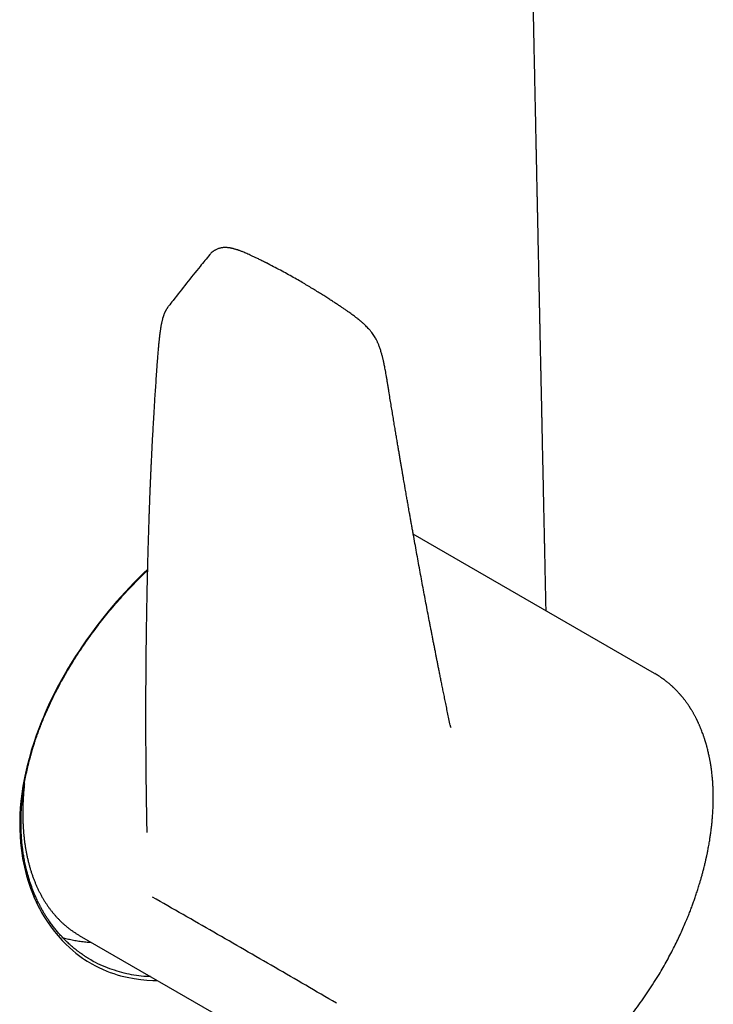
# Model space of a CAD drawing. Header units: millimetres. Extents: x 8 to 616, y 12 to 442.
# Tile 7 of 34: x 575 to 600, y 103 to 138. Entities that reach past the tile are written whole.
import ezdxf

# ---------------------------------------------------------------- set-up
doc = ezdxf.new("R2010")
doc.units = ezdxf.units.MM

msp = doc.modelspace()

# ---------------------------------------------------------------- linework, layer by layer
at = {"color": 7, "linetype": 'Continuous', "lineweight": 30}
for p, q in [((580.178, 127.63), (580.182, 127.636)), ((597.664, 114.444), (588.988, 119.452)), ((597.662, 114.441), (597.694, 114.422)), ((576.982, 105.021), (576.983, 105.021)), ((576.983, 105.021), (588.185, 98.554))]:
    msp.add_line(p, q, dxfattribs=at)
at = {"color": 7, "linetype": 'Continuous', "lineweight": 30, "flags": 128}
msp.add_lwpolyline([(579.43, 118.184), (579.286, 118.048), (578.944, 117.702), (578.627, 117.365), (578.337, 117.04), (578.072, 116.728), (577.831, 116.432), (577.614, 116.153), (577.42, 115.893), (577.247, 115.652), (577.094, 115.432), (576.961, 115.234), (576.847, 115.059), (576.75, 114.906), (576.67, 114.778), (576.616, 114.689), (576.573, 114.616), (576.54, 114.561), (576.53, 114.544), (576.529, 114.542), (576.529, 114.542), (576.529, 114.542), (576.529, 114.542), (576.529, 114.542), (576.342, 114.214), (576.181, 113.914), (576.044, 113.645), (575.928, 113.405), (575.832, 113.197), (575.754, 113.02), (575.692, 112.875), (575.651, 112.775), (575.62, 112.699), (575.613, 112.683), (575.608, 112.669), (575.603, 112.656), (575.598, 112.645), (575.594, 112.636), (575.587, 112.618), (575.512, 112.421), (575.436, 112.214), (575.346, 111.95), (575.258, 111.671), (575.175, 111.377), (575.096, 111.068), (575.025, 110.744), (574.959, 110.391), (574.917, 110.107), (574.885, 109.843), (574.863, 109.6), (574.85, 109.377), (574.842, 109.175), (574.84, 108.993), (574.842, 108.83), (574.852, 108.598), (574.871, 108.346), (574.901, 108.074), (574.946, 107.785), (575.007, 107.479), (575.088, 107.159), (575.156, 106.933), (575.226, 106.725), (575.297, 106.539), (575.366, 106.373), (575.432, 106.227), (575.494, 106.099), (575.551, 105.989), (575.63, 105.844), (575.724, 105.683), (575.836, 105.507), (575.968, 105.319), (576.086, 105.164), (576.219, 105.002), (576.363, 104.842), (576.501, 104.702), (576.629, 104.58), (576.748, 104.476), (576.856, 104.387), (576.951, 104.313), (577.005, 104.273), (577.047, 104.243), (577.1, 104.206), (577.173, 104.157), (577.264, 104.097), (577.433, 103.997), (577.567, 103.924), (577.688, 103.863), (577.822, 103.801), (577.97, 103.738), (578.094, 103.691), (578.219, 103.647), (578.342, 103.608), (578.463, 103.573), (578.582, 103.542), (578.698, 103.515), (578.953, 103.466), (579.192, 103.432), (579.415, 103.412), (579.621, 103.401), (579.793, 103.399)], dxfattribs=at)
at = {"color": 7, "linetype": 'Continuous', "lineweight": 30}
for points, knots in [([(593.763, 116.695), (593.763, 116.699), (593.762, 116.757), (593.759, 116.871), (593.756, 117.04), (593.752, 117.214), (593.748, 117.396), (593.744, 117.584), (593.739, 117.813), (593.734, 118.078), (593.727, 118.375), (593.722, 118.633), (593.717, 118.854), (593.713, 119.039), (593.709, 119.22), (593.706, 119.397), (593.702, 119.572), (593.698, 119.75), (593.694, 119.935), (593.69, 120.144), (593.685, 120.376), (593.68, 120.628), (593.674, 120.879), (593.669, 121.126), (593.664, 121.369), (593.659, 121.611), (593.654, 121.809), (593.651, 121.962), (593.649, 122.07), (593.647, 122.18), (593.644, 122.287), (593.642, 122.39), (593.64, 122.486), (593.638, 122.567), (593.637, 122.635), (593.636, 122.691), (593.635, 122.743), (593.634, 122.796), (593.632, 122.853), (593.631, 122.915), (593.629, 122.995), (593.627, 123.094), (593.625, 123.214), (593.622, 123.345), (593.619, 123.483), (593.616, 123.626), (593.612, 123.834), (593.606, 124.11), (593.6, 124.376), (593.596, 124.567), (593.594, 124.682), (593.591, 124.796), (593.589, 124.906), (593.587, 125.008), (593.585, 125.107), (593.583, 125.202), (593.581, 125.291), (593.579, 125.369), (593.578, 125.436), (593.576, 125.497), (593.575, 125.558), (593.574, 125.626), (593.572, 125.701), (593.57, 125.783), (593.568, 125.872), (593.566, 125.972), (593.564, 126.082), (593.561, 126.201), (593.559, 126.326), (593.556, 126.456), (593.553, 126.591), (593.55, 126.731), (593.547, 126.876), (593.544, 127.026), (593.541, 127.181), (593.538, 127.318), (593.535, 127.433), (593.534, 127.522), (593.532, 127.601), (593.53, 127.672), (593.529, 127.735), (593.528, 127.786), (593.527, 127.828), (593.526, 127.861), (593.526, 127.894), (593.525, 127.93), (593.524, 127.976), (593.523, 128.033), (593.521, 128.104), (593.52, 128.18), (593.518, 128.261), (593.516, 128.346), (593.514, 128.436), (593.512, 128.529), (593.51, 128.621), (593.507, 128.761), (593.504, 128.947), (593.499, 129.175), (593.494, 129.395), (593.489, 129.626), (593.484, 129.869), (593.479, 130.122), (593.474, 130.367), (593.469, 130.603), (593.465, 130.802), (593.461, 130.966), (593.458, 131.098), (593.455, 131.232), (593.453, 131.371), (593.45, 131.517), (593.446, 131.674), (593.443, 131.81), (593.441, 131.923), (593.439, 132.011), (593.437, 132.102), (593.435, 132.195), (593.433, 132.289), (593.431, 132.381), (593.43, 132.467), (593.428, 132.546), (593.426, 132.62), (593.425, 132.686), (593.424, 132.745), (593.423, 132.796), (593.422, 132.839), (593.421, 132.879), (593.42, 132.921), (593.419, 132.97), (593.418, 133.028), (593.416, 133.095), (593.415, 133.171), (593.413, 133.255), (593.411, 133.345), (593.409, 133.44), (593.407, 133.539), (593.405, 133.637), (593.402, 133.765), (593.399, 133.92), (593.395, 134.099), (593.392, 134.269), (593.389, 134.42), (593.386, 134.553), (593.383, 134.668), (593.381, 134.776), (593.379, 134.877), (593.377, 134.971), (593.375, 135.057), (593.374, 135.135), (593.372, 135.201), (593.371, 135.256), (593.37, 135.306), (593.369, 135.359), (593.368, 135.422), (593.366, 135.496), (593.364, 135.583), (593.362, 135.679), (593.36, 135.784), (593.358, 135.899), (593.355, 136.02), (593.353, 136.145), (593.348, 136.356), (593.342, 136.65), (593.336, 136.943), (593.332, 137.147), (593.329, 137.265), (593.327, 137.377), (593.325, 137.474), (593.323, 137.555), (593.322, 137.622), (593.32, 137.681), (593.319, 137.732), (593.319, 137.775), (593.318, 137.812), (593.317, 137.848), (593.316, 137.889), (593.315, 137.936), (593.314, 137.99), (593.313, 138.05), (593.311, 138.121), (593.31, 138.202), (593.308, 138.295), (593.306, 138.392), (593.304, 138.491), (593.302, 138.59), (593.3, 138.687), (593.296, 138.837), (593.292, 139.037), (593.287, 139.286), (593.282, 139.527), (593.277, 139.76), (593.273, 139.985), (593.268, 140.201), (593.264, 140.411), (593.259, 140.616), (593.255, 140.82), (593.251, 140.997), (593.248, 141.147), (593.246, 141.27), (593.243, 141.399), (593.24, 141.535), (593.237, 141.678), (593.234, 141.829), (593.231, 141.987), (593.228, 142.128), (593.226, 142.244), (593.224, 142.332), (593.222, 142.413), (593.221, 142.485), (593.219, 142.549), (593.218, 142.604), (593.217, 142.65), (593.216, 142.689), (593.216, 142.726), (593.215, 142.764), (593.214, 142.813), (593.212, 142.875), (593.211, 142.95), (593.209, 143.036), (593.207, 143.132), (593.205, 143.248), (593.202, 143.382), (593.199, 143.529), (593.194, 143.755), (593.188, 144.056), (593.182, 144.341), (593.178, 144.528), (593.176, 144.617), (593.175, 144.699), (593.173, 144.774), (593.172, 144.841), (593.171, 144.9), (593.17, 144.951), (593.169, 144.994), (593.168, 145.033), (593.167, 145.074), (593.166, 145.121), (593.165, 145.176), (593.163, 145.245), (593.162, 145.327), (593.16, 145.426), (593.157, 145.534), (593.155, 145.649), (593.152, 145.775), (593.15, 145.909), (593.147, 146.048), (593.144, 146.186), (593.141, 146.323), (593.138, 146.458), (593.136, 146.588), (593.133, 146.713), (593.131, 146.835), (593.128, 146.978), (593.124, 147.143), (593.12, 147.332), (593.117, 147.516), (593.113, 147.696), (593.109, 147.874), (593.105, 148.06), (593.101, 148.255), (593.097, 148.454), (593.093, 148.654), (593.089, 148.852), (593.086, 149.021), (593.083, 149.16), (593.08, 149.27), (593.078, 149.375), (593.076, 149.472), (593.075, 149.56), (593.073, 149.637), (593.072, 149.706), (593.07, 149.77), (593.069, 149.838), (593.067, 149.911), (593.066, 149.998), (593.063, 150.099), (593.061, 150.216), (593.058, 150.343), (593.056, 150.476), (593.053, 150.614), (593.05, 150.738), (593.048, 150.849), (593.046, 150.946), (593.044, 151.044), (593.042, 151.143), (593.04, 151.243), (593.038, 151.343), (593.036, 151.433), (593.035, 151.509), (593.033, 151.57), (593.032, 151.623), (593.031, 151.667), (593.031, 151.702), (593.03, 151.731), (593.029, 151.758), (593.029, 151.786), (593.028, 151.826), (593.027, 151.88), (593.025, 151.95), (593.024, 152.029), (593.022, 152.116), (593.02, 152.213), (593.018, 152.319), (593.016, 152.434), (593.013, 152.556), (593.01, 152.697), (593.007, 152.857), (593.003, 153.035), (592.999, 153.219), (592.996, 153.408), (592.992, 153.603), (592.988, 153.761), (592.986, 153.879), (592.985, 153.953), (592.983, 154.02), (592.982, 154.081), (592.981, 154.135), (592.98, 154.197), (592.978, 154.271), (592.976, 154.362), (592.974, 154.458), (592.972, 154.561), (592.97, 154.669), (592.968, 154.783), (592.965, 154.901), (592.963, 155.024), (592.96, 155.165), (592.956, 155.325), (592.953, 155.504), (592.95, 155.654), (592.947, 155.775), (592.945, 155.864), (592.944, 155.951), (592.942, 156.032), (592.941, 156.105), (592.939, 156.17), (592.938, 156.227), (592.937, 156.276), (592.936, 156.322), (592.935, 156.373), (592.934, 156.435), (592.932, 156.509), (592.931, 156.597), (592.929, 156.695), (592.926, 156.821), (592.923, 156.969), (592.92, 157.135), (592.916, 157.298), (592.913, 157.455), (592.91, 157.596), (592.908, 157.721), (592.905, 157.831), (592.903, 157.938), (592.901, 158.041), (592.899, 158.14), (592.897, 158.231), (592.896, 158.312), (592.894, 158.383), (592.893, 158.446), (592.892, 158.502), (592.891, 158.547), (592.89, 158.584), (592.889, 158.618), (592.889, 158.656), (592.888, 158.701), (592.887, 158.752), (592.886, 158.808), (592.884, 158.879), (592.882, 158.967), (592.88, 159.073), (592.878, 159.185), (592.875, 159.309), (592.873, 159.441), (592.87, 159.577), (592.867, 159.708), (592.865, 159.833), (592.862, 159.951), (592.86, 160.065), (592.858, 160.166), (592.856, 160.255), (592.855, 160.334), (592.853, 160.414), (592.851, 160.496), (592.85, 160.579), (592.848, 160.664), (592.846, 160.753), (592.844, 160.847), (592.842, 160.946), (592.84, 161.051), (592.838, 161.16), (592.836, 161.27), (592.834, 161.378), (592.831, 161.502), (592.828, 161.64), (592.825, 161.791), (592.822, 161.937), (592.819, 162.079), (592.817, 162.216), (592.814, 162.344), (592.812, 162.464), (592.809, 162.575), (592.807, 162.678), (592.805, 162.771), (592.804, 162.857), (592.802, 162.933), (592.801, 162.991), (592.8, 163.033), (592.8, 163.062), (592.799, 163.088), (592.799, 163.114), (592.798, 163.145), (592.797, 163.184), (592.796, 163.232), (592.795, 163.29), (592.794, 163.358), (592.792, 163.436), (592.79, 163.52), (592.789, 163.607), (592.786, 163.718), (592.784, 163.852), (592.781, 164.001), (592.778, 164.139), (592.775, 164.265), (592.773, 164.385), (592.771, 164.497), (592.769, 164.6), (592.767, 164.692), (592.765, 164.773), (592.764, 164.836), (592.763, 164.883), (592.762, 164.919), (592.761, 164.956), (592.761, 164.997), (592.76, 165.048), (592.758, 165.106), (592.757, 165.174), (592.756, 165.25), (592.754, 165.334), (592.752, 165.425), (592.75, 165.539), (592.747, 165.671), (592.744, 165.817), (592.741, 165.97), (592.738, 166.13), (592.735, 166.295), (592.731, 166.45), (592.728, 166.612), (592.725, 166.782), (592.721, 166.962), (592.718, 167.142), (592.714, 167.31), (592.711, 167.47), (592.708, 167.622), (592.705, 167.781), (592.702, 167.941), (592.698, 168.102), (592.695, 168.263), (592.692, 168.424), (592.689, 168.581), (592.686, 168.733), (592.683, 168.878), (592.68, 169.017), (592.677, 169.162), (592.674, 169.315), (592.671, 169.477), (592.668, 169.638), (592.664, 169.802), (592.661, 169.973), (592.657, 170.152), (592.654, 170.338), (592.65, 170.503), (592.648, 170.644), (592.645, 170.761), (592.643, 170.88), (592.64, 170.999), (592.638, 171.113), (592.636, 171.217), (592.634, 171.312), (592.633, 171.397), (592.631, 171.476), (592.629, 171.551), (592.628, 171.636), (592.626, 171.734), (592.624, 171.847), (592.621, 171.968), (592.619, 172.096), (592.616, 172.246), (592.612, 172.419), (592.608, 172.617), (592.605, 172.783), (592.602, 172.915), (592.601, 173.005), (592.599, 173.089), (592.597, 173.167), (592.596, 173.238), (592.595, 173.301), (592.594, 173.359), (592.593, 173.41), (592.592, 173.455), (592.591, 173.496), (592.59, 173.537), (592.589, 173.588), (592.588, 173.652), (592.586, 173.731), (592.584, 173.82), (592.582, 173.919), (592.58, 174.026), (592.578, 174.162), (592.574, 174.325), (592.571, 174.519), (592.567, 174.68), (592.565, 174.807), (592.563, 174.897), (592.561, 174.984), (592.56, 175.067), (592.558, 175.14), (592.557, 175.205), (592.556, 175.26), (592.555, 175.305), (592.554, 175.344), (592.553, 175.383), (592.553, 175.424), (592.552, 175.469), (592.551, 175.528), (592.549, 175.603), (592.547, 175.695), (592.545, 175.797), (592.543, 175.905), (592.539, 176.129), (592.534, 176.361), (592.529, 176.599), (592.527, 176.734), (592.524, 176.868), (592.521, 177.003), (592.519, 177.135), (592.516, 177.266), (592.514, 177.392), (592.511, 177.512), (592.509, 177.624), (592.507, 177.721), (592.506, 177.805), (592.504, 177.879), (592.503, 177.954), (592.501, 178.048), (592.499, 178.161), (592.496, 178.295), (592.493, 178.437), (592.49, 178.582), (592.487, 178.732), (592.484, 178.885), (592.481, 179.042), (592.478, 179.195), (592.475, 179.343), (592.473, 179.485), (592.47, 179.623), (592.467, 179.762), (592.464, 179.911), (592.461, 180.074), (592.458, 180.251), (592.454, 180.434), (592.45, 180.623), (592.447, 180.787), (592.444, 180.925), (592.442, 181.035), (592.44, 181.14), (592.438, 181.238), (592.436, 181.328), (592.435, 181.411), (592.433, 181.492), (592.432, 181.575), (592.43, 181.665), (592.428, 181.76), (592.426, 181.862), (592.424, 181.971), (592.421, 182.093), (592.419, 182.228), (592.416, 182.377), (592.413, 182.534), (592.41, 182.673), (592.408, 182.793), (592.406, 182.892), (592.404, 182.99), (592.402, 183.084), (592.4, 183.169), (592.399, 183.246), (592.398, 183.314), (592.396, 183.374), (592.395, 183.426), (592.395, 183.471), (592.394, 183.51), (592.393, 183.548), (592.392, 183.589), (592.391, 183.634), (592.39, 183.683), (592.389, 183.743), (592.388, 183.817), (592.386, 183.904), (592.384, 183.999), (592.382, 184.103), (592.38, 184.213), (592.378, 184.331), (592.375, 184.457), (592.373, 184.589), (592.37, 184.716), (592.368, 184.833), (592.366, 184.941), (592.364, 185.048), (592.362, 185.154), (592.36, 185.256), (592.358, 185.35), (592.356, 185.435), (592.355, 185.511), (592.353, 185.579), (592.352, 185.642), (592.351, 185.714), (592.349, 185.802), (592.347, 185.908), (592.345, 186.024), (592.342, 186.143), (592.34, 186.258), (592.338, 186.356), (592.337, 186.438), (592.335, 186.505), (592.334, 186.569), (592.333, 186.633), (592.332, 186.703), (592.33, 186.781), (592.328, 186.867), (592.327, 186.964), (592.325, 187.066), (592.323, 187.169), (592.321, 187.266), (592.319, 187.357), (592.317, 187.442), (592.316, 187.533), (592.314, 187.635), (592.311, 187.754), (592.309, 187.884), (592.306, 188.024), (592.303, 188.168), (592.301, 188.291), (592.299, 188.39), (592.298, 188.464), (592.296, 188.534), (592.295, 188.597), (592.294, 188.653), (592.293, 188.702), (592.292, 188.744), (592.291, 188.785), (592.29, 188.831), (592.289, 188.888), (592.288, 188.958), (592.286, 189.035), (592.285, 189.121), (592.283, 189.21), (592.281, 189.3), (592.28, 189.382), (592.278, 189.455), (592.277, 189.521), (592.276, 189.582), (592.275, 189.639), (592.274, 189.696), (592.273, 189.758), (592.271, 189.828), (592.27, 189.906), (592.268, 189.99), (592.266, 190.079), (592.264, 190.178), (592.262, 190.28), (592.261, 190.382), (592.259, 190.467), (592.258, 190.537), (592.256, 190.599), (592.255, 190.664), (592.254, 190.736), (592.252, 190.813), (592.251, 190.897), (592.249, 190.986), (592.247, 191.076), (592.245, 191.162), (592.244, 191.241), (592.243, 191.313), (592.241, 191.377), (592.24, 191.434), (592.239, 191.493), (592.238, 191.556), (592.237, 191.628), (592.235, 191.707), (592.233, 191.795), (592.231, 191.891), (592.229, 191.996), (592.227, 192.106), (592.225, 192.215), (592.223, 192.321), (592.221, 192.424), (592.219, 192.541), (592.216, 192.671), (592.214, 192.813), (592.211, 192.938), (592.209, 193.046), (592.208, 193.139), (592.206, 193.231), (592.204, 193.327), (592.202, 193.431), (592.2, 193.543), (592.197, 193.663), (592.195, 193.783), (592.193, 193.898), (592.191, 194.006), (592.189, 194.107), (592.187, 194.206), (592.185, 194.308), (592.183, 194.418), (592.181, 194.535), (592.178, 194.656), (592.176, 194.777), (592.174, 194.892), (592.172, 195.002), (592.17, 195.109), (592.168, 195.225), (592.165, 195.355), (592.162, 195.497), (592.16, 195.64), (592.157, 195.78), (592.154, 195.913), (592.152, 196.043), (592.149, 196.174), (592.147, 196.309), (592.144, 196.46), (592.141, 196.625), (592.138, 196.799), (592.134, 196.971), (592.131, 197.143), (592.128, 197.318), (592.124, 197.494), (592.12, 197.717), (592.115, 197.987), (592.109, 198.306), (592.097, 198.949), (592.078, 199.916), (592.054, 201.204), (592.036, 202.143), (592.025, 202.733), (592.021, 202.976), (592.016, 203.216), (592.012, 203.457), (592.007, 203.709), (592.002, 203.977), (591.998, 204.188), (591.995, 204.33), (591.994, 204.397), (591.993, 204.459), (591.992, 204.515), (591.991, 204.567), (591.99, 204.624), (591.989, 204.692), (591.987, 204.774), (591.985, 204.865), (591.983, 204.96), (591.982, 205.055), (591.98, 205.143), (591.979, 205.223), (591.977, 205.296), (591.976, 205.368), (591.974, 205.443), (591.973, 205.525), (591.971, 205.614), (591.969, 205.71), (591.968, 205.809), (591.966, 205.907), (591.964, 205.993), (591.963, 206.067), (591.962, 206.129), (591.961, 206.187), (591.96, 206.24), (591.958, 206.297), (591.957, 206.359), (591.956, 206.43), (591.955, 206.507), (591.953, 206.591), (591.951, 206.68), (591.95, 206.77), (591.948, 206.856), (591.947, 206.933), (591.945, 207.003), (591.944, 207.068), (591.943, 207.127), (591.942, 207.183), (591.941, 207.241), (591.94, 207.302), (591.938, 207.369), (591.937, 207.442), (591.936, 207.519), (591.934, 207.601), (591.933, 207.689), (591.931, 207.779), (591.929, 207.867), (591.928, 207.947), (591.926, 208.017), (591.925, 208.078), (591.924, 208.135), (591.923, 208.196), (591.922, 208.263), (591.921, 208.335), (591.919, 208.413), (591.918, 208.494), (591.916, 208.577), (591.915, 208.658), (591.913, 208.732), (591.912, 208.799), (591.911, 208.841), (591.911, 208.861), (591.911, 208.861)], [0, 0, 0, 0, 0.000116, 0.0019, 0.003718, 0.005611, 0.007578, 0.009619, 0.011731, 0.015036, 0.018257, 0.021393, 0.023445, 0.025452, 0.027415, 0.029333, 0.031211, 0.033133, 0.035137, 0.037223, 0.039927, 0.0427, 0.045429, 0.048109, 0.05074, 0.053347, 0.055987, 0.057159, 0.058338, 0.059524, 0.060715, 0.061845, 0.062878, 0.063814, 0.064482, 0.065089, 0.065638, 0.066201, 0.066819, 0.067492, 0.06822, 0.069403, 0.070708, 0.072134, 0.073665, 0.075215, 0.07677, 0.08046, 0.084184, 0.085432, 0.086684, 0.087939, 0.08914, 0.090252, 0.091275, 0.092367, 0.093336, 0.094182, 0.094904, 0.0955, 0.096162, 0.0969, 0.097715, 0.098607, 0.099575, 0.100621, 0.101856, 0.103153, 0.104506, 0.105915, 0.107378, 0.108898, 0.110472, 0.112102, 0.113788, 0.115516, 0.116572, 0.117532, 0.118397, 0.119167, 0.119842, 0.120422, 0.120842, 0.121192, 0.121524, 0.121911, 0.122355, 0.123021, 0.123784, 0.124643, 0.125492, 0.126418, 0.127419, 0.128433, 0.129434, 0.130421, 0.132998, 0.135476, 0.137857, 0.140142, 0.143001, 0.145753, 0.1484, 0.150966, 0.153459, 0.154867, 0.156299, 0.157754, 0.159239, 0.16082, 0.162516, 0.164326, 0.165255, 0.166212, 0.167195, 0.168207, 0.169245, 0.170255, 0.171187, 0.17204, 0.17285, 0.173575, 0.174213, 0.174765, 0.175231, 0.175618, 0.176055, 0.176589, 0.17722, 0.17795, 0.178777, 0.179701, 0.180662, 0.18171, 0.182802, 0.183871, 0.184916, 0.18696, 0.188907, 0.190756, 0.192508, 0.193817, 0.195066, 0.196249, 0.19735, 0.198366, 0.199296, 0.200142, 0.200903, 0.201441, 0.201945, 0.202516, 0.203166, 0.204002, 0.204941, 0.205983, 0.207129, 0.208377, 0.20972, 0.211075, 0.21242, 0.216585, 0.220656, 0.221952, 0.223239, 0.224483, 0.225608, 0.226405, 0.227125, 0.22777, 0.228338, 0.228781, 0.229163, 0.229535, 0.229976, 0.230488, 0.231072, 0.231726, 0.232452, 0.233367, 0.234376, 0.23546, 0.236539, 0.237606, 0.238659, 0.239699, 0.242489, 0.245178, 0.247804, 0.250334, 0.25277, 0.255113, 0.257384, 0.259596, 0.261783, 0.264039, 0.265335, 0.266659, 0.268053, 0.269528, 0.271084, 0.272722, 0.27444, 0.27624, 0.277284, 0.27824, 0.27911, 0.279892, 0.280587, 0.281194, 0.281687, 0.282103, 0.282461, 0.282872, 0.283352, 0.28406, 0.284879, 0.285809, 0.286849, 0.287999, 0.289603, 0.291198, 0.292778, 0.296947, 0.30102, 0.302056, 0.303028, 0.303918, 0.304727, 0.305455, 0.306102, 0.306667, 0.307114, 0.307498, 0.307924, 0.308437, 0.309037, 0.309725, 0.310665, 0.311731, 0.312923, 0.314205, 0.315456, 0.317035, 0.318544, 0.319985, 0.321538, 0.323002, 0.324389, 0.325745, 0.327076, 0.328382, 0.330393, 0.332438, 0.334533, 0.336373, 0.338304, 0.340327, 0.342442, 0.344635, 0.346813, 0.348959, 0.351071, 0.352295, 0.353508, 0.354657, 0.355708, 0.356661, 0.357514, 0.358229, 0.35889, 0.359615, 0.360412, 0.361281, 0.362443, 0.363713, 0.365091, 0.366557, 0.368052, 0.369572, 0.370611, 0.371661, 0.372722, 0.373796, 0.374881, 0.375977, 0.377056, 0.377807, 0.378467, 0.379036, 0.379514, 0.3799, 0.380192, 0.380467, 0.380771, 0.381104, 0.381771, 0.38253, 0.383381, 0.384324, 0.385379, 0.386529, 0.387775, 0.389115, 0.390505, 0.392379, 0.394312, 0.396305, 0.398358, 0.400471, 0.402643, 0.403505, 0.404307, 0.405038, 0.405698, 0.406287, 0.406805, 0.407721, 0.408699, 0.409745, 0.41086, 0.412042, 0.413269, 0.414562, 0.4159, 0.417272, 0.419152, 0.421092, 0.42309, 0.424053, 0.425029, 0.425994, 0.426869, 0.42765, 0.428374, 0.42899, 0.4295, 0.429968, 0.430513, 0.431139, 0.43198, 0.432934, 0.434, 0.435178, 0.437014, 0.438828, 0.44059, 0.4423, 0.443958, 0.445177, 0.446366, 0.447525, 0.448655, 0.449744, 0.450744, 0.4516, 0.452374, 0.453064, 0.45367, 0.454192, 0.454517, 0.454873, 0.455293, 0.455777, 0.456325, 0.456937, 0.457613, 0.458647, 0.459802, 0.461058, 0.462295, 0.463844, 0.465327, 0.466744, 0.468097, 0.469384, 0.470606, 0.471806, 0.47265, 0.473507, 0.474379, 0.475266, 0.476166, 0.477081, 0.478033, 0.479068, 0.480131, 0.481269, 0.482479, 0.483681, 0.48485, 0.485986, 0.487705, 0.489343, 0.4909, 0.492478, 0.493962, 0.495354, 0.496652, 0.497857, 0.498968, 0.499986, 0.50091, 0.50174, 0.502477, 0.502804, 0.503109, 0.503392, 0.503655, 0.503979, 0.504402, 0.504923, 0.505543, 0.506287, 0.507137, 0.50808, 0.509025, 0.509949, 0.511704, 0.51338, 0.51481, 0.516176, 0.517479, 0.518712, 0.51983, 0.520828, 0.521706, 0.522464, 0.522879, 0.523246, 0.523623, 0.524077, 0.524609, 0.525257, 0.525993, 0.526815, 0.527725, 0.528722, 0.529791, 0.531436, 0.533012, 0.53452, 0.53643, 0.538217, 0.539882, 0.541488, 0.543481, 0.545418, 0.547348, 0.549324, 0.550908, 0.552546, 0.554269, 0.556077, 0.557763, 0.559517, 0.561293, 0.563003, 0.564645, 0.566219, 0.567726, 0.569168, 0.570958, 0.572712, 0.57443, 0.576191, 0.578045, 0.57999, 0.582017, 0.584103, 0.585354, 0.586624, 0.587915, 0.589224, 0.590473, 0.59163, 0.592635, 0.593558, 0.594397, 0.595184, 0.596017, 0.597155, 0.59838, 0.599693, 0.601085, 0.602548, 0.604572, 0.606718, 0.608985, 0.609995, 0.610992, 0.611912, 0.612755, 0.613521, 0.614208, 0.614818, 0.615399, 0.615886, 0.616287, 0.616716, 0.617207, 0.617953, 0.61881, 0.619775, 0.620851, 0.62203, 0.623259, 0.625264, 0.62736, 0.629546, 0.63051, 0.631492, 0.632472, 0.633368, 0.634167, 0.63487, 0.635478, 0.63595, 0.636345, 0.636747, 0.637193, 0.637683, 0.638217, 0.639116, 0.640117, 0.64122, 0.642422, 0.643653, 0.648509, 0.649962, 0.651417, 0.652876, 0.654338, 0.655796, 0.657189, 0.658588, 0.659896, 0.661112, 0.662236, 0.663055, 0.663829, 0.664644, 0.665516, 0.66686, 0.668319, 0.669889, 0.671473, 0.673038, 0.674764, 0.676468, 0.678138, 0.679745, 0.681288, 0.682767, 0.684246, 0.685791, 0.687633, 0.689559, 0.691548, 0.693591, 0.69569, 0.696891, 0.6981, 0.699243, 0.700306, 0.701289, 0.702192, 0.703016, 0.703921, 0.704889, 0.705927, 0.707035, 0.708214, 0.709458, 0.710998, 0.712618, 0.714319, 0.716099, 0.71715, 0.718227, 0.719319, 0.720338, 0.721268, 0.722093, 0.722832, 0.723483, 0.724048, 0.724534, 0.724934, 0.725336, 0.72578, 0.726268, 0.726798, 0.727371, 0.728244, 0.729202, 0.730243, 0.731369, 0.73258, 0.733851, 0.735204, 0.736639, 0.738139, 0.739297, 0.740456, 0.741616, 0.742777, 0.743905, 0.744946, 0.745845, 0.746665, 0.747405, 0.748066, 0.748708, 0.749756, 0.750915, 0.752186, 0.753527, 0.75478, 0.755926, 0.756717, 0.757449, 0.758121, 0.758784, 0.759537, 0.760384, 0.761324, 0.762358, 0.763524, 0.764648, 0.765704, 0.766692, 0.767613, 0.768473, 0.769637, 0.770928, 0.772346, 0.773888, 0.775467, 0.777045, 0.777876, 0.778701, 0.779461, 0.780147, 0.780756, 0.781282, 0.781735, 0.782139, 0.782589, 0.783251, 0.784002, 0.784843, 0.785773, 0.786785, 0.787766, 0.788678, 0.789452, 0.790169, 0.790827, 0.791426, 0.792021, 0.792674, 0.793451, 0.794296, 0.79521, 0.796193, 0.7972, 0.79842, 0.799523, 0.800508, 0.801182, 0.801823, 0.802527, 0.803299, 0.804141, 0.805051, 0.806031, 0.807041, 0.807977, 0.808833, 0.809608, 0.810304, 0.810919, 0.811491, 0.812192, 0.812974, 0.813838, 0.814783, 0.81581, 0.816989, 0.818206, 0.819389, 0.820537, 0.821651, 0.822729, 0.824354, 0.825892, 0.827346, 0.828402, 0.829409, 0.830373, 0.831401, 0.832528, 0.833753, 0.835076, 0.836414, 0.837665, 0.838829, 0.839907, 0.840949, 0.842061, 0.843247, 0.844505, 0.845877, 0.847194, 0.848443, 0.849625, 0.850756, 0.851929, 0.85341, 0.854972, 0.856553, 0.858069, 0.859521, 0.860899, 0.862313, 0.863775, 0.865286, 0.867238, 0.869128, 0.870964, 0.872826, 0.874733, 0.876661, 0.878561, 0.881988, 0.885451, 0.888923, 0.902945, 0.916911, 0.930865, 0.933496, 0.936141, 0.938749, 0.94133, 0.943972, 0.946964, 0.950054, 0.950847, 0.951578, 0.952246, 0.952852, 0.953395, 0.953941, 0.954725, 0.95561, 0.956596, 0.957674, 0.95872, 0.959691, 0.96054, 0.961323, 0.96207, 0.962883, 0.963772, 0.964735, 0.965773, 0.966884, 0.967966, 0.968964, 0.969691, 0.970366, 0.97099, 0.971563, 0.972117, 0.972819, 0.97359, 0.974429, 0.975337, 0.976313, 0.977328, 0.978282, 0.979097, 0.979854, 0.980553, 0.981195, 0.981782, 0.982393, 0.983062, 0.983789, 0.984573, 0.985415, 0.986314, 0.987247, 0.988279, 0.989232, 0.990105, 0.990897, 0.991507, 0.992099, 0.992755, 0.993478, 0.994268, 0.995125, 0.995994, 0.996922, 0.99782, 0.998629, 0.999349, 0.999979, 1, 1, 1, 1]), ([(583.709, 129.201), (583.664, 129.224), (583.578, 129.268), (583.453, 129.33), (583.337, 129.387), (583.23, 129.437), (583.133, 129.482), (583.046, 129.522), (582.968, 129.556), (582.899, 129.585), (582.839, 129.609), (582.789, 129.629), (582.748, 129.645), (582.716, 129.656), (582.689, 129.666), (582.661, 129.675), (582.626, 129.687), (582.586, 129.699), (582.551, 129.708), (582.523, 129.716), (582.498, 129.722), (582.467, 129.729), (582.435, 129.736), (582.404, 129.742), (582.372, 129.747), (582.338, 129.751), (582.305, 129.754), (582.274, 129.756), (582.246, 129.757), (582.216, 129.757), (582.184, 129.756), (582.152, 129.754), (582.116, 129.75), (582.076, 129.743), (582.03, 129.732), (581.982, 129.718), (581.934, 129.699), (581.889, 129.678), (581.851, 129.657), (581.818, 129.636), (581.792, 129.618), (581.77, 129.601), (581.749, 129.584), (581.726, 129.562), (581.699, 129.535), (581.68, 129.513), (581.671, 129.502)], [0, 0, 0, 0, 0.069282, 0.13352, 0.19293, 0.247633, 0.297674, 0.342273, 0.382307, 0.417689, 0.448321, 0.474566, 0.495712, 0.511619, 0.523361, 0.535762, 0.553841, 0.574106, 0.594856, 0.604482, 0.615653, 0.630891, 0.648111, 0.661393, 0.674427, 0.691159, 0.706558, 0.718763, 0.730517, 0.743211, 0.757609, 0.771434, 0.78399, 0.801925, 0.821165, 0.842043, 0.864127, 0.885823, 0.903385, 0.918166, 0.933519, 0.941862, 0.951662, 0.964669, 0.980886, 1, 1, 1, 1]), ([(581.674, 129.504), (581.557, 129.362), (581.276, 129.021), (580.836, 128.472), (580.458, 127.994), (580.245, 127.717), (580.191, 127.647)], [0, 0, 0, 0, 0.232143, 0.560746, 0.889373, 1, 1, 1, 1]), ([(586.051, 127.85), (586.008, 127.878), (585.914, 127.938), (585.767, 128.032), (585.607, 128.132), (585.44, 128.235), (585.265, 128.341), (585.083, 128.45), (584.886, 128.565), (584.674, 128.686), (584.446, 128.813), (584.209, 128.942), (583.962, 129.072), (583.794, 129.158), (583.709, 129.202)], [0, 0, 0, 0, 0.0559148, 0.1211289, 0.1895438, 0.2611614, 0.3359843, 0.4140166, 0.4952639, 0.5883575, 0.6853616, 0.786291, 0.8911634, 1, 1, 1, 1]), ([(588.112, 124.588), (588.104, 124.638), (588.089, 124.733), (588.067, 124.871), (588.046, 124.999), (588.025, 125.118), (588.006, 125.228), (587.988, 125.329), (587.971, 125.42), (587.955, 125.502), (587.94, 125.574), (587.927, 125.637), (587.914, 125.694), (587.902, 125.747), (587.89, 125.796), (587.877, 125.846), (587.863, 125.899), (587.847, 125.958), (587.828, 126.022), (587.809, 126.087), (587.788, 126.15), (587.767, 126.207), (587.746, 126.26), (587.727, 126.306), (587.707, 126.349), (587.687, 126.392), (587.663, 126.44), (587.633, 126.496), (587.595, 126.559), (587.55, 126.629), (587.497, 126.702), (587.437, 126.777), (587.375, 126.848), (587.315, 126.91), (587.261, 126.963), (587.214, 127.007), (587.174, 127.043), (587.141, 127.072), (587.113, 127.096), (587.092, 127.114), (587.075, 127.128), (587.059, 127.141), (587.043, 127.154), (587.025, 127.169), (587, 127.189), (586.966, 127.216), (586.922, 127.249), (586.87, 127.289), (586.81, 127.333), (586.742, 127.382), (586.667, 127.436), (586.583, 127.495), (586.492, 127.558), (586.393, 127.625), (586.286, 127.696), (586.171, 127.771), (586.092, 127.823), (586.051, 127.85)], [0, 0, 0, 0, 0.040207, 0.077733, 0.112605, 0.144842, 0.174452, 0.201429, 0.225753, 0.247398, 0.266338, 0.282558, 0.297141, 0.310661, 0.323102, 0.335016, 0.348347, 0.363311, 0.379349, 0.396078, 0.41102, 0.425657, 0.438518, 0.449492, 0.459343, 0.469799, 0.480981, 0.495141, 0.511211, 0.529223, 0.548986, 0.570107, 0.592008, 0.611138, 0.628389, 0.643146, 0.655646, 0.666026, 0.674357, 0.681045, 0.685693, 0.690426, 0.695241, 0.700502, 0.707371, 0.718305, 0.731794, 0.747784, 0.766228, 0.787104, 0.810384, 0.836036, 0.86404, 0.894394, 0.927125, 0.962292, 1, 1, 1, 1]), ([(580.178, 127.63), (580.171, 127.622), (580.159, 127.605), (580.143, 127.582), (580.13, 127.562), (580.12, 127.545), (580.11, 127.528), (580.099, 127.509), (580.086, 127.486), (580.073, 127.46), (580.061, 127.436), (580.051, 127.414), (580.042, 127.392), (580.032, 127.368), (580.022, 127.342), (580.013, 127.317), (580.006, 127.296), (580, 127.277), (579.994, 127.259), (579.984, 127.224), (579.971, 127.176), (579.957, 127.12), (579.946, 127.07), (579.936, 127.021), (579.925, 126.966), (579.915, 126.913), (579.907, 126.864), (579.9, 126.82), (579.892, 126.772), (579.885, 126.721), (579.878, 126.668), (579.872, 126.619), (579.867, 126.58), (579.864, 126.552), (579.861, 126.531), (579.86, 126.517), (579.858, 126.504), (579.857, 126.489), (579.854, 126.465), (579.85, 126.433), (579.846, 126.392), (579.841, 126.342), (579.835, 126.283), (579.829, 126.216), (579.822, 126.139), (579.815, 126.055), (579.807, 125.961), (579.799, 125.859), (579.791, 125.748), (579.785, 125.672), (579.782, 125.632)], [0, 0, 0, 0, 0.0140737, 0.027363, 0.0367963, 0.0453837, 0.0543966, 0.0640446, 0.0770844, 0.0918345, 0.1050726, 0.1153297, 0.1252906, 0.1384269, 0.1529298, 0.1652632, 0.1753924, 0.1839422, 0.1930996, 0.203064, 0.2357136, 0.2639158, 0.2869127, 0.3112768, 0.3389902, 0.3708464, 0.39113, 0.4131507, 0.4368866, 0.4623207, 0.4894421, 0.5161672, 0.5333655, 0.5470954, 0.5573774, 0.5642236, 0.5685533, 0.5754723, 0.5874314, 0.6037326, 0.6243537, 0.6492681, 0.6784461, 0.711856, 0.7494669, 0.7912517, 0.8371914, 0.8872805, 0.9415347, 1, 1, 1, 1]), ([(579.782, 125.632), (579.774, 125.518), (579.757, 125.295), (579.734, 124.966), (579.713, 124.649), (579.692, 124.342), (579.674, 124.047), (579.657, 123.768), (579.641, 123.505), (579.627, 123.257), (579.614, 123.019), (579.602, 122.791), (579.591, 122.573), (579.58, 122.364), (579.571, 122.165), (579.562, 121.976), (579.554, 121.797), (579.546, 121.629), (579.539, 121.471), (579.533, 121.324), (579.527, 121.186), (579.522, 121.055), (579.517, 120.934), (579.512, 120.82), (579.508, 120.716), (579.505, 120.62), (579.502, 120.545), (579.5, 120.488), (579.498, 120.446), (579.497, 120.408), (579.496, 120.375), (579.495, 120.347), (579.494, 120.322), (579.493, 120.296), (579.492, 120.266), (579.49, 120.229), (579.489, 120.186), (579.487, 120.135), (579.485, 120.078), (579.483, 120.014), (579.481, 119.946), (579.477, 119.828), (579.471, 119.662), (579.464, 119.419), (579.455, 119.152), (579.447, 118.861), (579.439, 118.572), (579.432, 118.275), (579.425, 117.967), (579.417, 117.646), (579.411, 117.33), (579.405, 117.018), (579.399, 116.714), (579.394, 116.41), (579.39, 116.108), (579.385, 115.809), (579.381, 115.471), (579.377, 115.093), (579.373, 114.679), (579.37, 114.27), (579.368, 113.865), (579.366, 113.46), (579.366, 113.085), (579.366, 112.738), (579.366, 112.42), (579.367, 112.103), (579.369, 111.783), (579.371, 111.459), (579.373, 111.133), (579.376, 110.805), (579.38, 110.476), (579.384, 110.14), (579.389, 109.822), (579.394, 109.524), (579.399, 109.249), (579.404, 108.982), (579.408, 108.808), (579.409, 108.725)], [0, 0, 0, 0, 0.020041, 0.039428, 0.058162, 0.076243, 0.093672, 0.110449, 0.125671, 0.140314, 0.154379, 0.167865, 0.180774, 0.193105, 0.204857, 0.216032, 0.22663, 0.236649, 0.245928, 0.254649, 0.262827, 0.270485, 0.277747, 0.284469, 0.290652, 0.296296, 0.3014, 0.304028, 0.306486, 0.308774, 0.31079, 0.31244, 0.313732, 0.315235, 0.31699, 0.319156, 0.321733, 0.32472, 0.328118, 0.331926, 0.336056, 0.34019, 0.353014, 0.365585, 0.383315, 0.400514, 0.417418, 0.434699, 0.453251, 0.472261, 0.49173, 0.509499, 0.527619, 0.545707, 0.563594, 0.581282, 0.598771, 0.623715, 0.648244, 0.672356, 0.69626, 0.720164, 0.744068, 0.762849, 0.78163, 0.80041, 0.819207, 0.838327, 0.857881, 0.87695, 0.896415, 0.916275, 0.936531, 0.952724, 0.969157, 0.985327, 1, 1, 1, 1]), ([(590.319, 112.576), (590.303, 112.654), (590.271, 112.807), (590.224, 113.032), (590.179, 113.249), (590.137, 113.456), (590.096, 113.655), (590.057, 113.845), (590.021, 114.026), (589.985, 114.201), (589.952, 114.369), (589.919, 114.53), (589.889, 114.681), (589.861, 114.822), (589.835, 114.953), (589.809, 115.087), (589.782, 115.225), (589.753, 115.371), (589.724, 115.517), (589.695, 115.664), (589.667, 115.813), (589.638, 115.962), (589.609, 116.112), (589.569, 116.317), (589.52, 116.577), (589.46, 116.892), (589.4, 117.208), (589.341, 117.524), (589.282, 117.842), (589.222, 118.162), (589.164, 118.48), (589.106, 118.8), (589.048, 119.121), (588.999, 119.391), (588.96, 119.607), (588.932, 119.765), (588.905, 119.918), (588.879, 120.065), (588.856, 120.196), (588.835, 120.312), (588.817, 120.415), (588.8, 120.512), (588.784, 120.603), (588.769, 120.689), (588.754, 120.777), (588.737, 120.872), (588.719, 120.976), (588.7, 121.088), (588.68, 121.2), (588.661, 121.312), (588.642, 121.423), (588.622, 121.539), (588.601, 121.66), (588.579, 121.787), (588.556, 121.92), (588.533, 122.058), (588.508, 122.203), (588.482, 122.356), (588.455, 122.517), (588.426, 122.687), (588.396, 122.866), (588.365, 123.053), (588.332, 123.249), (588.298, 123.454), (588.263, 123.666), (588.227, 123.886), (588.19, 124.112), (588.151, 124.347), (588.125, 124.507), (588.112, 124.588)], [0, 0, 0, 0, 0.020188, 0.039595, 0.058223, 0.076069, 0.093135, 0.10942, 0.124924, 0.139646, 0.154232, 0.16796, 0.180831, 0.192844, 0.204, 0.214298, 0.22685, 0.23915, 0.25153, 0.263989, 0.276528, 0.289146, 0.301843, 0.31462, 0.340941, 0.367462, 0.393984, 0.420506, 0.447029, 0.473563, 0.50063, 0.526558, 0.553183, 0.580503, 0.593624, 0.606858, 0.619601, 0.631656, 0.643022, 0.651967, 0.660435, 0.668424, 0.675935, 0.682968, 0.689566, 0.697612, 0.706216, 0.715378, 0.725097, 0.733781, 0.742866, 0.752353, 0.762241, 0.772556, 0.783567, 0.794658, 0.806437, 0.818904, 0.832058, 0.8459, 0.86043, 0.875648, 0.891555, 0.908149, 0.925432, 0.943077, 0.961387, 0.980361, 1, 1, 1, 1]), ([(577.318, 104.191), (577.308, 104.196), (577.29, 104.207), (577.261, 104.224), (577.23, 104.244), (577.199, 104.264), (577.166, 104.285), (577.131, 104.308), (577.084, 104.341), (577.022, 104.385), (576.946, 104.441), (576.849, 104.516), (576.736, 104.609), (576.61, 104.721), (576.494, 104.831), (576.387, 104.939), (576.287, 105.048), (576.187, 105.163), (576.088, 105.284), (575.993, 105.409), (575.907, 105.528), (575.833, 105.638), (575.77, 105.737), (575.723, 105.815), (575.69, 105.87), (575.671, 105.903), (575.655, 105.931), (575.641, 105.955), (575.63, 105.975), (575.619, 105.995), (575.606, 106.019), (575.59, 106.05), (575.57, 106.087), (575.547, 106.132), (575.518, 106.188), (575.485, 106.256), (575.45, 106.333), (575.391, 106.462), (575.315, 106.647), (575.228, 106.889), (575.15, 107.136), (575.096, 107.338), (575.06, 107.492), (575.037, 107.595), (575.017, 107.694), (574.999, 107.788), (574.984, 107.877), (574.97, 107.959), (574.959, 108.04), (574.947, 108.122), (574.937, 108.209), (574.926, 108.302), (574.916, 108.402), (574.906, 108.528), (574.897, 108.679), (574.89, 108.853), (574.887, 109.029), (574.888, 109.204), (574.894, 109.377), (574.903, 109.567), (574.919, 109.774), (574.942, 110), (574.971, 110.231), (575.008, 110.467), (575.052, 110.711), (575.094, 110.916), (575.131, 111.077), (575.158, 111.191), (575.185, 111.299), (575.211, 111.398), (575.236, 111.488), (575.255, 111.558), (575.27, 111.608), (575.279, 111.639), (575.285, 111.662), (575.291, 111.682), (575.299, 111.707), (575.31, 111.745), (575.326, 111.797), (575.346, 111.862), (575.371, 111.938), (575.398, 112.02), (575.426, 112.104), (575.455, 112.187), (575.484, 112.269), (575.526, 112.386), (575.583, 112.537), (575.66, 112.732), (575.744, 112.933), (575.835, 113.142), (575.939, 113.371), (576.058, 113.618), (576.194, 113.885), (576.336, 114.15), (576.484, 114.414), (576.64, 114.679), (576.803, 114.942), (576.971, 115.203), (577.145, 115.462), (577.323, 115.716), (577.505, 115.966), (577.69, 116.211), (577.88, 116.452), (578.082, 116.701), (578.298, 116.956), (578.527, 117.216), (578.76, 117.471), (578.998, 117.721), (579.22, 117.947), (579.365, 118.087), (579.429, 118.148)], [0, 0, 0, 0, 0.003476, 0.00658, 0.009372, 0.012267, 0.015363, 0.01866, 0.022158, 0.029095, 0.036703, 0.044507, 0.058148, 0.071411, 0.084294, 0.095606, 0.10713, 0.118889, 0.130883, 0.143107, 0.155138, 0.164355, 0.173228, 0.181755, 0.184941, 0.187757, 0.190184, 0.192222, 0.193871, 0.195255, 0.197326, 0.199938, 0.203092, 0.206788, 0.211028, 0.217216, 0.223445, 0.229647, 0.24836, 0.26682, 0.285123, 0.303344, 0.310741, 0.318089, 0.325079, 0.331634, 0.337755, 0.343442, 0.348694, 0.354204, 0.360075, 0.366343, 0.373009, 0.380071, 0.391304, 0.402788, 0.41411, 0.425287, 0.436318, 0.447226, 0.46118, 0.475263, 0.489471, 0.503901, 0.518834, 0.534283, 0.541244, 0.548262, 0.55485, 0.560866, 0.566309, 0.57118, 0.573509, 0.575403, 0.576755, 0.577712, 0.579009, 0.581372, 0.58449, 0.588361, 0.593139, 0.598252, 0.603311, 0.608317, 0.61327, 0.618171, 0.629517, 0.640573, 0.65343, 0.666111, 0.678624, 0.695116, 0.711448, 0.727778, 0.744108, 0.760738, 0.777373, 0.794018, 0.810677, 0.827342, 0.843697, 0.860044, 0.876387, 0.892729, 0.911296, 0.929862, 0.948428, 0.966992, 0.985554, 1, 1, 1, 1]), ([(588.184, 98.555), (588.199, 98.546), (588.231, 98.528), (588.272, 98.506), (588.312, 98.485), (588.353, 98.464), (588.393, 98.444), (588.431, 98.425), (588.467, 98.408), (588.497, 98.395), (588.52, 98.384), (588.537, 98.376), (588.554, 98.369), (588.571, 98.362), (588.591, 98.353), (588.614, 98.344), (588.639, 98.334), (588.667, 98.322), (588.699, 98.31), (588.736, 98.296), (588.776, 98.282), (588.818, 98.267), (588.861, 98.253), (588.899, 98.24), (588.933, 98.23), (588.964, 98.22), (589.004, 98.208), (589.056, 98.194), (589.119, 98.177), (589.184, 98.161), (589.244, 98.148), (589.295, 98.137), (589.337, 98.129), (589.373, 98.122), (589.406, 98.116), (589.439, 98.11), (589.476, 98.104), (589.52, 98.097), (589.57, 98.09), (589.623, 98.084), (589.675, 98.078), (589.724, 98.073), (589.77, 98.069), (589.812, 98.065), (589.848, 98.063), (589.879, 98.061), (589.908, 98.059), (589.94, 98.057), (589.976, 98.056), (590.015, 98.055), (590.059, 98.053), (590.109, 98.053), (590.167, 98.053), (590.233, 98.053), (590.293, 98.055), (590.342, 98.057), (590.374, 98.058), (590.399, 98.059), (590.417, 98.06), (590.43, 98.061), (590.449, 98.062), (590.477, 98.064), (590.518, 98.067), (590.567, 98.071), (590.624, 98.077), (590.69, 98.083), (590.762, 98.092), (590.839, 98.102), (590.921, 98.114), (590.992, 98.126), (591.05, 98.136), (591.087, 98.143), (591.118, 98.149), (591.144, 98.154), (591.176, 98.161), (591.221, 98.17), (591.282, 98.184), (591.35, 98.2), (591.423, 98.217), (591.498, 98.237), (591.573, 98.257), (591.649, 98.279), (591.725, 98.302), (591.787, 98.321), (591.836, 98.337), (591.87, 98.348), (591.902, 98.359), (591.93, 98.368), (591.958, 98.378), (591.986, 98.388), (592.018, 98.399), (592.054, 98.412), (592.096, 98.427), (592.139, 98.443), (592.183, 98.46), (592.248, 98.485), (592.334, 98.52), (592.438, 98.564), (592.537, 98.607), (592.633, 98.65), (592.728, 98.694), (592.818, 98.738), (592.901, 98.779), (592.974, 98.817), (593.039, 98.851), (593.094, 98.88), (593.139, 98.904), (593.172, 98.922), (593.193, 98.934), (593.205, 98.94), (593.216, 98.947), (593.23, 98.954), (593.25, 98.966), (593.282, 98.983), (593.323, 99.007), (593.394, 99.048), (593.491, 99.105), (593.594, 99.169), (593.68, 99.222), (593.751, 99.267), (593.827, 99.317), (593.914, 99.375), (594.012, 99.441), (594.121, 99.517), (594.222, 99.59), (594.313, 99.657), (594.392, 99.717), (594.474, 99.779), (594.554, 99.841), (594.63, 99.901), (594.698, 99.956), (594.759, 100.006), (594.813, 100.051), (594.861, 100.091), (594.903, 100.126), (594.939, 100.157), (594.971, 100.185), (595.002, 100.211), (595.041, 100.245), (595.09, 100.289), (595.156, 100.348), (595.231, 100.415), (595.315, 100.493), (595.409, 100.582), (595.515, 100.683), (595.632, 100.799), (595.756, 100.925), (595.887, 101.061), (596.024, 101.208), (596.165, 101.364), (596.312, 101.531), (596.461, 101.706), (596.635, 101.918), (596.831, 102.165), (597.044, 102.449), (597.251, 102.737), (597.449, 103.027), (597.64, 103.321), (597.814, 103.601), (597.971, 103.867), (598.113, 104.118), (598.248, 104.369), (598.376, 104.616), (598.495, 104.859), (598.606, 105.095), (598.708, 105.324), (598.796, 105.531), (598.872, 105.716), (598.937, 105.88), (598.997, 106.04), (599.054, 106.195), (599.109, 106.35), (599.163, 106.509), (599.218, 106.677), (599.266, 106.832), (599.307, 106.971), (599.343, 107.093), (599.377, 107.219), (599.412, 107.348), (599.441, 107.461), (599.464, 107.555), (599.48, 107.624), (599.494, 107.684), (599.506, 107.735), (599.515, 107.776), (599.522, 107.807), (599.527, 107.83), (599.532, 107.851), (599.537, 107.877), (599.545, 107.913), (599.555, 107.959), (599.566, 108.015), (599.586, 108.114), (599.612, 108.256), (599.642, 108.426), (599.667, 108.588), (599.688, 108.74), (599.708, 108.895), (599.725, 109.048), (599.739, 109.199), (599.75, 109.33), (599.757, 109.443), (599.763, 109.538), (599.767, 109.632), (599.77, 109.723), (599.772, 109.808), (599.774, 109.885), (599.774, 109.944), (599.774, 109.988), (599.774, 110.019), (599.774, 110.047), (599.773, 110.075), (599.773, 110.105), (599.772, 110.146), (599.771, 110.196), (599.769, 110.259), (599.766, 110.327), (599.761, 110.43), (599.753, 110.563), (599.739, 110.722), (599.726, 110.843), (599.716, 110.928), (599.709, 110.976), (599.704, 111.019), (599.698, 111.056), (599.694, 111.088), (599.69, 111.114), (599.686, 111.135), (599.683, 111.156), (599.679, 111.18), (599.674, 111.211), (599.667, 111.251), (599.659, 111.297), (599.65, 111.345), (599.641, 111.393), (599.629, 111.451), (599.615, 111.516), (599.599, 111.589), (599.582, 111.662), (599.563, 111.737), (599.546, 111.803), (599.531, 111.858), (599.519, 111.899), (599.508, 111.938), (599.498, 111.971), (599.489, 111.999), (599.482, 112.021), (599.477, 112.038), (599.472, 112.055), (599.464, 112.078), (599.454, 112.109), (599.441, 112.148), (599.426, 112.194), (599.405, 112.253), (599.379, 112.323), (599.348, 112.403), (599.321, 112.471), (599.299, 112.524), (599.282, 112.563), (599.264, 112.602), (599.247, 112.642), (599.23, 112.678), (599.216, 112.708), (599.204, 112.733), (599.194, 112.754), (599.184, 112.774), (599.172, 112.798), (599.158, 112.826), (599.141, 112.859), (599.122, 112.896), (599.1, 112.936), (599.078, 112.976), (599.057, 113.015), (599.035, 113.053), (599.013, 113.091), (598.992, 113.126), (598.973, 113.155), (598.959, 113.179), (598.947, 113.198), (598.935, 113.217), (598.921, 113.238), (598.903, 113.266), (598.879, 113.302), (598.85, 113.343), (598.819, 113.388), (598.786, 113.433), (598.753, 113.478), (598.719, 113.521), (598.686, 113.564), (598.657, 113.599), (598.634, 113.627), (598.616, 113.647), (598.601, 113.665), (598.588, 113.68), (598.575, 113.695), (598.559, 113.713), (598.539, 113.735), (598.515, 113.761), (598.489, 113.79), (598.461, 113.819), (598.431, 113.849), (598.402, 113.879), (598.375, 113.905), (598.353, 113.926), (598.337, 113.941), (598.324, 113.953), (598.311, 113.966), (598.291, 113.984), (598.263, 114.009), (598.227, 114.041), (598.187, 114.075), (598.143, 114.112), (598.096, 114.149), (598.057, 114.18), (598.027, 114.202), (598.01, 114.215), (597.996, 114.225), (597.984, 114.234), (597.97, 114.244), (597.951, 114.257), (597.925, 114.276), (597.89, 114.299), (597.847, 114.328), (597.796, 114.361), (597.737, 114.398), (597.694, 114.423), (597.671, 114.437)], [0, 0, 0, 0, 0.002299, 0.004729, 0.007333, 0.010112, 0.012419, 0.014833, 0.017127, 0.019007, 0.020335, 0.021331, 0.022227, 0.023257, 0.024422, 0.02572, 0.027153, 0.028727, 0.030597, 0.032656, 0.034906, 0.037344, 0.039859, 0.042005, 0.043794, 0.04544, 0.047167, 0.050448, 0.05393, 0.057489, 0.061118, 0.063541, 0.065743, 0.067693, 0.069388, 0.070995, 0.072817, 0.07525, 0.077951, 0.080721, 0.083536, 0.085958, 0.088386, 0.090556, 0.092404, 0.093928, 0.095242, 0.096916, 0.098748, 0.100739, 0.102907, 0.105423, 0.108332, 0.111632, 0.115324, 0.117287, 0.118892, 0.120123, 0.120978, 0.121523, 0.122085, 0.123734, 0.125766, 0.128179, 0.130976, 0.134186, 0.137857, 0.14147, 0.145439, 0.149767, 0.151884, 0.153719, 0.155213, 0.156367, 0.15736, 0.159898, 0.162826, 0.166146, 0.169702, 0.173295, 0.17686, 0.180459, 0.184092, 0.187636, 0.189379, 0.190997, 0.192489, 0.193855, 0.195095, 0.19643, 0.197841, 0.199578, 0.201623, 0.203715, 0.205768, 0.207782, 0.212987, 0.217914, 0.222563, 0.226937, 0.231571, 0.235848, 0.239756, 0.243231, 0.246262, 0.248852, 0.251001, 0.252708, 0.253398, 0.253977, 0.254445, 0.255014, 0.255867, 0.257413, 0.259445, 0.261686, 0.26754, 0.273178, 0.27645, 0.2797, 0.283321, 0.287387, 0.292124, 0.29735, 0.303064, 0.306727, 0.310564, 0.314577, 0.318599, 0.322298, 0.325609, 0.328601, 0.331273, 0.333626, 0.335695, 0.337433, 0.338987, 0.340486, 0.341928, 0.34481, 0.347893, 0.351826, 0.35605, 0.36058, 0.366204, 0.372238, 0.378682, 0.385537, 0.392803, 0.400339, 0.408272, 0.416567, 0.424905, 0.437469, 0.44995, 0.462345, 0.474653, 0.486871, 0.498998, 0.509113, 0.519162, 0.529145, 0.53895, 0.548432, 0.5576, 0.566462, 0.575016, 0.58152, 0.587832, 0.593953, 0.599881, 0.605674, 0.611748, 0.618185, 0.624985, 0.629517, 0.634198, 0.639027, 0.644004, 0.64909, 0.652131, 0.65481, 0.657129, 0.659086, 0.660681, 0.661916, 0.662673, 0.663342, 0.664351, 0.665722, 0.667545, 0.669765, 0.672224, 0.679097, 0.686383, 0.692179, 0.698212, 0.70443, 0.710578, 0.716621, 0.72256, 0.7265, 0.730393, 0.734238, 0.738035, 0.741645, 0.744839, 0.747615, 0.749064, 0.750366, 0.751521, 0.752571, 0.753845, 0.755416, 0.757648, 0.760294, 0.763325, 0.766412, 0.773595, 0.780544, 0.787256, 0.789666, 0.791842, 0.793772, 0.795454, 0.796889, 0.798077, 0.799016, 0.799811, 0.80086, 0.802296, 0.804117, 0.806323, 0.808635, 0.810868, 0.813021, 0.81666, 0.820045, 0.82341, 0.827043, 0.830946, 0.832961, 0.835041, 0.837004, 0.838677, 0.84006, 0.841152, 0.841954, 0.842552, 0.843764, 0.845348, 0.847305, 0.849634, 0.852337, 0.856289, 0.860486, 0.864924, 0.866961, 0.869045, 0.871177, 0.873355, 0.875426, 0.877118, 0.878424, 0.879458, 0.880566, 0.881897, 0.88345, 0.885226, 0.887467, 0.889792, 0.892087, 0.894353, 0.896588, 0.898794, 0.90095, 0.902814, 0.904172, 0.905235, 0.90628, 0.907563, 0.909086, 0.91144, 0.914165, 0.916935, 0.919872, 0.922777, 0.925651, 0.928493, 0.9312, 0.932798, 0.934205, 0.93542, 0.936443, 0.93738, 0.938521, 0.940148, 0.942068, 0.944125, 0.946274, 0.948515, 0.950838, 0.952903, 0.954539, 0.955524, 0.956382, 0.957365, 0.95848, 0.960706, 0.963315, 0.966163, 0.969198, 0.972421, 0.97578, 0.977174, 0.978333, 0.979257, 0.979951, 0.980805, 0.98206, 0.983717, 0.986002, 0.988773, 0.99203, 0.995772, 1, 1, 1, 1]), ([(590.352, 112.494), (590.352, 112.495), (590.352, 112.495), (590.351, 112.495), (590.351, 112.496), (590.351, 112.496), (590.351, 112.496), (590.35, 112.497), (590.349, 112.498), (590.348, 112.5), (590.346, 112.502), (590.343, 112.507), (590.34, 112.513), (590.337, 112.519), (590.335, 112.524), (590.333, 112.529), (590.33, 112.536), (590.327, 112.546), (590.323, 112.559), (590.321, 112.57), (590.319, 112.576)], [0, 0, 0, 0, 0.08217, 0.148253, 0.197884, 0.244795, 0.28589, 0.326787, 0.369716, 0.416001, 0.466382, 0.54306, 0.624987, 0.686265, 0.709364, 0.741508, 0.786201, 0.843809, 0.914843, 1, 1, 1, 1]), ([(575.011, 110.477), (575.009, 110.465), (575.002, 110.404), (574.992, 110.295), (574.979, 110.15), (574.969, 110.006), (574.961, 109.863), (574.955, 109.721), (574.951, 109.58), (574.95, 109.44), (574.951, 109.301), (574.954, 109.164), (574.959, 109.027), (574.966, 108.891), (574.976, 108.757), (574.988, 108.624), (575.002, 108.493), (575.018, 108.363), (575.037, 108.234), (575.058, 108.107), (575.081, 107.982), (575.107, 107.858), (575.134, 107.735), (575.164, 107.615), (575.196, 107.496), (575.231, 107.379), (575.267, 107.264), (575.306, 107.15), (575.347, 107.039), (575.39, 106.929), (575.436, 106.822), (575.483, 106.716), (575.533, 106.613), (575.585, 106.512), (575.639, 106.413), (575.695, 106.316), (575.753, 106.221), (575.813, 106.129), (575.875, 106.039), (575.94, 105.951), (576.006, 105.866), (576.074, 105.783), (576.145, 105.703), (576.217, 105.625), (576.291, 105.549), (576.367, 105.476), (576.445, 105.406), (576.525, 105.338), (576.606, 105.273), (576.69, 105.21), (576.775, 105.151), (576.862, 105.093), (576.932, 105.05), (576.972, 105.027), (576.983, 105.022)], [0, 0, 0, 0, 0.004879, 0.024641, 0.044416, 0.064204, 0.084003, 0.103814, 0.123635, 0.143466, 0.163306, 0.183155, 0.203011, 0.222874, 0.242744, 0.262618, 0.282497, 0.302379, 0.322263, 0.342149, 0.362035, 0.38192, 0.401804, 0.421683, 0.441559, 0.461428, 0.48129, 0.501144, 0.520987, 0.540819, 0.560638, 0.580444, 0.600234, 0.620008, 0.639765, 0.659504, 0.679226, 0.698929, 0.718614, 0.738282, 0.757932, 0.777567, 0.797188, 0.816797, 0.836396, 0.855988, 0.875575, 0.895163, 0.914753, 0.934351, 0.95396, 0.973586, 0.993232, 1, 1, 1, 1]), ([(586.225, 102.584), (585.49, 103.012), (584.021, 103.867), (581.817, 105.139), (580.348, 105.98), (579.614, 106.4)], [0, 0, 0, 0, 0.3333384, 0.6666626, 1, 1, 1, 1]), ([(576.382, 104.946), (576.407, 104.939), (576.491, 104.914), (576.636, 104.879), (576.823, 104.84), (577.016, 104.808), (577.216, 104.785), (577.35, 104.772), (577.418, 104.769), (577.419, 104.769)], [0, 0, 0, 0, 0.0742889, 0.2526845, 0.4310799, 0.6201417, 0.809285, 0.9984279, 1, 1, 1, 1]), ([(579.548, 103.54), (579.495, 103.54), (579.199, 103.538), (578.673, 103.631), (577.981, 103.845), (577.525, 104.044), (577.319, 104.19), (577.318, 104.19)], [0, 0, 0, 0, 0.065095, 0.3622307, 0.6737424, 0.9996323, 1, 1, 1, 1])]:
    msp.add_open_spline(points, degree=3, knots=knots, dxfattribs=at)

doc.saveas('drawing.dxf')
